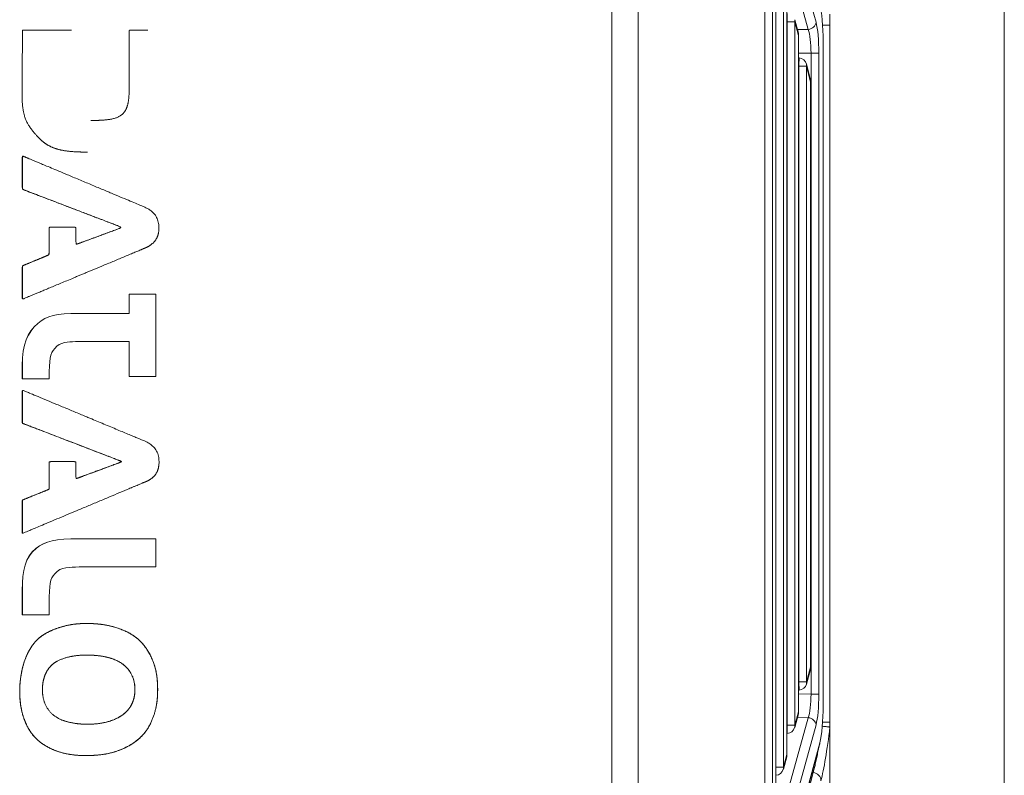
# Model space of a CAD drawing. Header units: millimetres. Extents: x 4 to 836, y 5 to 589.
# Tile 18 of 95: x 228 to 264, y 360 to 388. Entities that reach past the tile are written whole.
import ezdxf

# ---------------------------------------------------------------- set-up
doc = ezdxf.new("R2010")
doc.units = ezdxf.units.MM
doc.layers.add('1', color=7, linetype='Continuous', true_color=0xffffff)

msp = doc.modelspace()

# ---------------------------------------------------------------- linework, layer by layer
at = {"layer": '1', "color": 251, "linetype": 'Continuous', "lineweight": 18}
msp.add_line((263.584, 414.083), (263.584, 292.379), dxfattribs=at)
at = {"layer": '1', "color": 252, "linetype": 'Continuous', "lineweight": 13}
msp.add_line((249.253, 338.098), (249.253, 404.569), dxfattribs=at)
at = {"layer": '1', "color": 27, "linetype": 'Continuous', "lineweight": 18}
for p, q in [((250.218, 404.671), (250.218, 339.182)), ((255.238, 359.264), (255.238, 390.105)), ((255.647, 360.773), (255.647, 388.595)), ((257.218, 387.803), (257.218, 387.405)), ((256.062, 387.106), (255.928, 387.601)), ((257.218, 387.405), (257.218, 361.963)), ((256.073, 362.34), (256.073, 387.028)), ((256.971, 386.799), (256.967, 386.799)), ((256.971, 362.569), (256.971, 386.799)), ((256.087, 386.208), (256.073, 386.209)), ((256.505, 385.402), (256.359, 385.981)), ((256.514, 363.966), (256.514, 385.329)), ((256.358, 363.352), (256.503, 363.887)), ((256.073, 363.13), (256.087, 363.131)), ((256.971, 362.569), (256.967, 362.569)), ((255.928, 361.767), (256.062, 362.262)), ((257.218, 361.963), (257.218, 361.763)), ((257.218, 361.763), (257.218, 358.699)), ((255.647, 361.545), (255.657, 361.546)), ((255.335, 355.597), (256.836, 361.131)), ((255.514, 360.241), (255.637, 360.694))]:
    msp.add_line(p, q, dxfattribs=at)
at = {"layer": '1', "color": 27, "linetype": 'Continuous', "lineweight": 13}
for p, q in [((255.342, 392.429), (256.707, 387.506)), ((256.421, 387.247), (255.056, 392.169)), ((254.837, 358.852), (254.837, 390.516)), ((255.122, 390.516), (255.122, 358.852)), ((255.234, 359.264), (255.234, 390.105)), ((255.521, 389.049), (255.521, 360.319)), ((255.644, 360.773), (255.644, 388.595)), ((255.649, 387.523), (255.647, 387.523)), ((255.649, 387.523), (255.935, 387.523)), ((255.649, 361.845), (255.649, 387.523)), ((256.069, 387.028), (255.935, 387.523)), ((255.935, 387.523), (255.935, 361.845)), ((256.026, 387.239), (256.421, 387.247)), ((256.073, 387.028), (256.069, 387.028)), ((256.069, 362.34), (256.069, 387.028)), ((256.967, 362.569), (256.967, 386.799)), ((256.525, 386.383), (256.073, 386.374)), ((256.525, 362.985), (256.525, 386.383)), ((256.811, 386.383), (256.525, 386.383)), ((256.811, 386.383), (256.811, 362.985)), ((256.079, 385.908), (256.073, 385.909)), ((256.365, 385.908), (256.079, 385.908)), ((256.079, 363.43), (256.079, 385.908)), ((256.51, 385.329), (256.365, 385.908)), ((256.365, 385.908), (256.365, 363.43)), ((256.51, 385.329), (256.514, 385.329)), ((256.51, 363.966), (256.51, 385.329)), ((256.365, 363.43), (256.51, 363.966)), ((256.51, 363.966), (256.514, 363.966)), ((256.073, 363.43), (256.079, 363.43)), ((256.365, 363.43), (256.079, 363.43)), ((256.073, 362.994), (256.525, 362.985)), ((256.811, 362.985), (256.525, 362.985)), ((255.056, 357.199), (256.421, 362.122)), ((255.935, 361.845), (256.069, 362.34)), ((256.421, 362.122), (256.026, 362.13)), ((256.073, 362.34), (256.069, 362.34)), ((256.707, 361.862), (255.342, 356.939)), ((255.647, 361.845), (255.649, 361.845)), ((255.649, 361.845), (255.935, 361.845)), ((255.342, 355.676), (256.843, 361.21)), ((255.521, 360.319), (255.644, 360.773)), ((255.647, 360.773), (255.644, 360.773)), ((255.235, 360.319), (255.521, 360.319)), ((254.971, 353.925), (256.6, 360.117)), ((256.561, 360.118), (256.6, 360.117))]:
    msp.add_line(p, q, dxfattribs=at)
at = {"layer": '1', "color": 7, "linetype": 'Continuous', "lineweight": 18}
for p, q in [((227.741, 382.617), (227.738, 382.617)), ((230.101, 382.769), (230.104, 382.769)), ((227.733, 377.407), (227.737, 377.407)), ((228.288, 376.512), (228.285, 376.512)), ((227.719, 374.486), (227.722, 374.486)), ((227.738, 374.069), (227.735, 374.069)), ((227.728, 368.854), (227.732, 368.854)), ((228.221, 368.3), (228.218, 368.3)), ((227.719, 365.879), (227.722, 365.879)), ((230.071, 365.561), (230.067, 365.561))]:
    msp.add_line(p, q, dxfattribs=at)
at = {"layer": '1', "color": 27, "linetype": 'Continuous', "lineweight": 18}
for centre, start, end in [((255.773, 387.028), 0, 15.1805), ((256.068, 385.908), 14.088, 86.396), ((256.214, 385.329), 0, 14.088), ((256.214, 363.966), 344.8195, 0), ((256.068, 363.43), 273.4613, 344.8195), ((255.773, 362.34), 344.8195, 0), ((255.638, 361.845), 273.4613, 344.8195), ((255.347, 360.773), 344.8195, 0), ((255.224, 360.319), 273.4613, 344.8195)]:
    msp.add_arc(centre, 0.3, start, end, dxfattribs=at)
for centre, major_axis, ratio, start_param, end_param in [((256.718, 386.799), (0, -1.574), 0.158387, 1.570796, 2.613211), ((256.718, 362.569), (0, -1.574), 0.158387, 0.528382, 1.570796), ((256.547, 361.21), (-0.29, 0.079), 0.85566, 3.141577, 3.448662)]:
    msp.add_ellipse(centre, major_axis=major_axis, ratio=ratio, start_param=start_param, end_param=end_param, dxfattribs=at)
at = {"layer": '1', "color": 27, "linetype": 'Continuous', "lineweight": 13}
for centre, major_axis, ratio, start_param, end_param in [((255.638, 387.523), (-0.018, -0.299), 0.034836, 1.572903, 3.141563), ((255.638, 387.523), (0.29, 0.079), 0.85566, 5.976116, 6.283201), ((256.411, 387.506), (0.289, 0.08), 0.860317, 4.513356, 5.971273), ((256.604, 386.378), (-0.001, -1.3), 0.159328, 1.574814, 2.621308), ((255.773, 387.028), (0.29, 0.079), 0.85566, 5.976116, 6.283201), ((256.307, 386.378), (-0.008, -1), 0.217522, 1.577518, 2.624012), ((256.068, 385.908), (-0.019, -0.299), 0.034831, 1.57299, 3.141586), ((256.068, 385.908), (0.291, 0.073), 0.83818, 5.99227, 6.283189), ((256.214, 385.329), (0.291, 0.073), 0.83818, 5.99227, 6.283189), ((256.214, 363.966), (-0.29, 0.079), 0.85566, 3.141577, 3.448662), ((256.068, 363.43), (0.018, -0.299), 0.034836, 0.00003, 1.568689), ((256.068, 363.43), (-0.29, 0.079), 0.85566, 3.141577, 3.448662), ((256.307, 362.99), (-0.008, 1), 0.217522, 3.659173, 4.705668), ((256.604, 362.99), (-0.001, 1.3), 0.159328, 3.661877, 4.708371), ((255.773, 362.34), (-0.29, 0.079), 0.85566, 3.141577, 3.448662), ((256.411, 361.862), (0.289, -0.08), 0.860317, 0.311912, 1.76983), ((255.638, 361.845), (0.018, -0.299), 0.034836, 0.00003, 1.568689), ((255.638, 361.845), (-0.29, 0.079), 0.85566, 3.141577, 3.448662), ((257.034, 361.938), (-0.288, -2.437), 0.082126, 0.528745, 1.512077), ((255.347, 360.773), (-0.29, 0.079), 0.85566, 3.141577, 3.448662), ((255.224, 360.319), (-0.29, 0.079), 0.85566, 3.141577, 3.448662), ((255.224, 360.319), (0.018, -0.299), 0.034836, 0.00003, 1.386562), ((256.59, 359.857), (-0.29, 0.076), 0.860994, 3.304351, 4.89994)]:
    msp.add_ellipse(centre, major_axis=major_axis, ratio=ratio, start_param=start_param, end_param=end_param, dxfattribs=at)
for points, knots in [([(256.928, 387.405), (256.967, 387.405), (257.005, 387.405), (257.075, 387.405), (257.107, 387.405), (257.16, 387.405), (257.182, 387.405), (257.21, 387.405), (257.218, 387.405), (257.218, 387.405)], [0, 0, 0, 0, 0.250066, 0.250066, 0.500132, 0.500132, 0.750197, 0.750197, 1, 1, 1, 1]), ([(256.928, 361.963), (256.967, 361.963), (257.005, 361.963), (257.075, 361.963), (257.107, 361.963), (257.16, 361.963), (257.182, 361.963), (257.21, 361.963), (257.218, 361.963), (257.218, 361.963)], [0, 0, 0, 0, 0.250066, 0.250066, 0.500132, 0.500132, 0.750197, 0.750197, 1, 1, 1, 1]), ([(256.6, 360.117), (256.613, 360.16), (256.64, 360.256), (256.667, 360.367), (256.688, 360.458), (256.695, 360.489), (256.71, 360.553), (256.717, 360.586), (256.738, 360.686), (256.752, 360.757), (256.774, 360.867), (256.781, 360.904), (256.79, 360.952), (256.791, 360.962), (256.793, 360.972)], [0, 0, 0, 0, 0.216088, 0.432175, 0.432175, 0.540219, 0.540219, 0.648263, 0.648263, 0.864351, 0.864351, 0.972395, 0.972395, 1, 1, 1, 1])]:
    msp.add_open_spline(points, degree=3, knots=knots, dxfattribs=at)
at = {"layer": '1', "color": 7, "linetype": 'Continuous', "lineweight": 18}
for points, degree, knots in [([(230.101, 382.769), (230.057, 382.769), (229.901, 382.77), (229.641, 382.776), (229.315, 382.796), (229.03, 382.856), (228.775, 382.947), (228.575, 383.056), (228.32, 383.256), (228.054, 383.594), (227.854, 383.851), (227.728, 384.245), (227.71, 384.764), (227.71, 384.764), (227.71, 385.042), (227.71, 385.042), (227.71, 385.042), (227.713, 385.413), (227.716, 385.728), (227.719, 386.163), (227.723, 386.607), (227.726, 386.897), (227.728, 387.223), (227.728, 387.223), (227.728, 387.223), (228.006, 387.223), (228.26, 387.223), (228.752, 387.223), (229.134, 387.223), (229.363, 387.223), (229.482, 387.223), (229.519, 387.223)], 6, [0, 0, 0, 0, 0, 0, 0, 0.015255, 0.055492, 0.095728, 0.135965, 0.176201, 0.216438, 0.256674, 0.296911, 0.337147, 0.377383, 0.41762, 0.457856, 0.498093, 0.538329, 0.578566, 0.618802, 0.659039, 0.699275, 0.739512, 0.779748, 0.819985, 0.860221, 0.900458, 0.940694, 0.98093, 1, 1, 1, 1, 1, 1, 1]), ([(230.217, 383.921), (230.271, 383.921), (230.424, 383.923), (230.693, 383.931), (231.069, 383.96), (231.348, 384.068), (231.521, 384.269), (231.626, 384.608), (231.626, 385.133), (231.626, 385.205), (231.626, 385.756), (231.626, 386.293), (231.626, 386.751), (231.626, 387.223), (231.626, 387.223), (231.626, 387.223), (231.854, 387.223), (232.055, 387.223), (232.197, 387.223), (232.279, 387.223), (232.308, 387.223)], 6, [0, 0, 0, 0, 0, 0, 0, 0.040128, 0.110725, 0.181322, 0.251919, 0.322517, 0.393114, 0.463711, 0.534308, 0.604905, 0.675502, 0.7461, 0.816697, 0.887294, 0.957891, 1, 1, 1, 1, 1, 1, 1]), ([(229.704, 379.412), (229.708, 379.413), (229.722, 379.414), (229.755, 379.423), (229.834, 379.452), (230.014, 379.519), (230.369, 379.65), (230.741, 379.787), (231.367, 380.018), (231.367, 380.018), (231.367, 380.018), (230.464, 380.363), (229.217, 380.839), (228.198, 381.228), (227.719, 381.411), (227.719, 381.411), (227.719, 381.411), (227.719, 381.727), (227.719, 381.993), (227.719, 382.235), (227.719, 382.469), (227.719, 382.568), (227.719, 382.605), (227.726, 382.615), (227.735, 382.617), (227.739, 382.617)], 8, [0, 0, 0, 0, 0, 0, 0, 0, 0, 0.021478, 0.080031, 0.138584, 0.197137, 0.255689, 0.314242, 0.372795, 0.431348, 0.489901, 0.548454, 0.607007, 0.66556, 0.724113, 0.782665, 0.841218, 0.899771, 0.958324, 1, 1, 1, 1, 1, 1, 1, 1, 1]), ([(227.733, 377.407), (227.73, 377.407), (227.724, 377.409), (227.719, 377.417), (227.719, 377.443), (227.719, 377.512), (227.719, 377.672), (227.719, 377.873), (227.719, 378.21), (227.719, 378.616), (227.719, 378.616), (227.719, 378.616), (228.041, 378.749), (228.31, 378.859), (228.698, 379.019), (228.698, 379.019), (228.698, 379.019), (228.698, 379.471), (228.698, 379.734), (228.698, 380.013), (228.698, 380.027), (228.698, 380.028), (228.805, 380.028), (228.954, 380.028), (229.079, 380.028), (229.158, 380.028), (229.188, 380.028)], 8, [0, 0, 0, 0, 0, 0, 0, 0, 0, 0.03387, 0.088757, 0.143644, 0.198531, 0.253418, 0.308305, 0.363192, 0.418079, 0.472966, 0.527853, 0.58274, 0.637627, 0.692514, 0.747401, 0.802288, 0.857175, 0.912062, 0.966949, 1, 1, 1, 1, 1, 1, 1, 1, 1]), ([(231.893, 377.588), (231.737, 377.588), (231.617, 377.588), (231.617, 377.588), (231.617, 377.588), (231.617, 376.877), (231.617, 376.877)], 3, [0, 0, 0, 0, 0.259628, 0.259628, 0.259628, 1, 1, 1, 1]), ([(232.141, 374.572), (232.375, 374.572), (232.598, 374.572), (232.598, 374.572), (232.598, 374.572), (232.598, 377.588), (232.598, 377.588), (232.598, 377.588), (232.186, 377.588), (231.896, 377.588)], 3, [0, 0, 0, 0, 0.224701, 0.224701, 0.224701, 0.694771, 0.694771, 0.694771, 1, 1, 1, 1]), ([(231.617, 376.877), (231.617, 376.877), (229.793, 376.877), (229.793, 376.877), (228.938, 376.877), (228.621, 376.8), (228.285, 376.512)], 3, [0, 0, 0, 0, 0.5, 0.5, 0.5, 1, 1, 1, 1]), ([(231.619, 376.877), (231.619, 376.877), (229.795, 376.877), (229.795, 376.877), (228.941, 376.877), (228.624, 376.8), (228.288, 376.512)], 3, [0, 0, 0, 0, 0.5, 0.5, 0.5, 1, 1, 1, 1]), ([(228.285, 376.512), (227.901, 376.205), (227.719, 375.734), (227.719, 374.995), (227.719, 374.995), (227.719, 374.639), (227.719, 374.639), (227.719, 374.486), (227.719, 374.486)], 3, [0, 0, 0, 0, 0.333333, 0.333333, 0.333333, 0.666667, 0.666667, 1, 1, 1, 1]), ([(229.663, 375.849), (229.706, 375.849), (229.749, 375.849), (229.793, 375.849), (229.793, 375.849), (231.617, 375.849), (231.617, 375.849), (231.617, 375.849), (231.617, 374.572), (231.617, 374.572), (231.617, 374.572), (231.883, 374.572), (232.138, 374.572)], 3, [0, 0, 0, 0, 0.048246, 0.048246, 0.048246, 0.425629, 0.425629, 0.425629, 0.803012, 0.803012, 0.803012, 1, 1, 1, 1]), ([(229.692, 370.855), (229.698, 370.855), (229.714, 370.859), (229.759, 370.875), (229.881, 370.92), (230.215, 371.044), (230.946, 371.314), (231.367, 371.469), (231.367, 371.469), (231.367, 371.469), (230.807, 371.685), (229.641, 372.133), (228.709, 372.491), (227.942, 372.786), (227.719, 372.872), (227.719, 372.872), (227.719, 372.872), (227.719, 373.1), (227.719, 373.686), (227.719, 373.948), (227.719, 374.035), (227.719, 374.063), (227.727, 374.069), (227.735, 374.069), (227.735, 374.069)], 7, [0, 0, 0, 0, 0, 0, 0, 0, 0.049521, 0.10871, 0.167899, 0.227089, 0.286278, 0.345467, 0.404656, 0.463846, 0.523035, 0.582224, 0.641413, 0.700602, 0.759792, 0.818981, 0.87817, 0.937359, 0.996549, 1, 1, 1, 1, 1, 1, 1, 1]), ([(227.728, 368.854), (227.728, 368.854), (227.723, 368.855), (227.719, 368.86), (227.719, 368.88), (227.719, 368.944), (227.719, 369.14), (227.719, 369.449), (227.719, 369.804), (227.719, 370.067), (227.719, 370.067), (227.719, 370.067), (228.266, 370.287), (228.698, 370.461), (228.698, 370.461), (228.698, 370.461), (228.698, 370.696), (228.698, 371.217), (228.698, 371.469), (228.698, 371.469), (228.698, 371.469), (228.871, 371.469), (229.051, 371.469), (229.177, 371.469), (229.241, 371.469), (229.247, 371.469)], 7, [0, 0, 0, 0, 0, 0, 0, 0, 0.010591, 0.068429, 0.126266, 0.184103, 0.24194, 0.299777, 0.357614, 0.415451, 0.473288, 0.531125, 0.588963, 0.6468, 0.704637, 0.762474, 0.820311, 0.878148, 0.935985, 0.993822, 1, 1, 1, 1, 1, 1, 1, 1]), ([(232.596, 368.655), (232.596, 368.655), (229.793, 368.655), (229.793, 368.655), (228.938, 368.655), (228.554, 368.578), (228.218, 368.3)], 3, [0, 0, 0, 0, 0.5, 0.5, 0.5, 1, 1, 1, 1]), ([(232.598, 368.655), (232.598, 368.655), (229.795, 368.655), (229.795, 368.655), (228.941, 368.655), (228.557, 368.578), (228.221, 368.3)], 3, [0, 0, 0, 0, 0.5, 0.5, 0.5, 1, 1, 1, 1]), ([(228.902, 367.377), (229.142, 367.646), (229.453, 367.602), (229.795, 367.627), (229.795, 367.627), (232.598, 367.627), (232.598, 367.627), (232.598, 367.627), (232.598, 368.655), (232.598, 368.655)], 3, [0, 0, 0, 0, 0.333333, 0.333333, 0.333333, 0.666667, 0.666667, 0.666667, 1, 1, 1, 1]), ([(228.218, 368.3), (227.824, 367.983), (227.719, 367.512), (227.719, 366.782), (227.719, 366.782), (227.719, 366.417), (227.719, 366.417), (227.719, 365.879), (227.719, 365.879)], 3, [0, 0, 0, 0, 0.333333, 0.333333, 0.333333, 0.666667, 0.666667, 1, 1, 1, 1]), ([(230.067, 365.561), (230.045, 365.561), (229.973, 365.56), (229.857, 365.558), (229.687, 365.549), (229.407, 365.517), (228.982, 365.406), (228.513, 365.202), (228.237, 364.967), (228.103, 364.784), (227.95, 364.583), (227.71, 364.065), (227.623, 363.417), (227.623, 363.083), (227.623, 362.919), (227.647, 362.516), (227.764, 362.047), (227.971, 361.631), (228.211, 361.332), (228.573, 361.05), (229.13, 360.809), (229.678, 360.74), (230.032, 360.74), (230.032, 360.74), (230.032, 360.74), (230.032, 360.74), (230.032, 360.74), (230.055, 360.74), (230.075, 360.74)], 6, [0, 0, 0, 0, 0, 0, 0, 0.019964, 0.064511, 0.109058, 0.153605, 0.198152, 0.242699, 0.287247, 0.331794, 0.376341, 0.420888, 0.465435, 0.509982, 0.554529, 0.599076, 0.643623, 0.68817, 0.732717, 0.777265, 0.821812, 0.866359, 0.910906, 0.955453, 1, 1, 1, 1, 1, 1, 1]), ([(230.075, 360.74), (230.094, 360.74), (230.149, 360.741), (230.293, 360.743), (230.652, 360.757), (231.188, 360.843), (231.842, 361.188), (232.202, 361.528), (232.428, 361.905), (232.61, 362.407), (232.663, 362.821), (232.663, 363.151), (232.663, 363.548), (232.581, 364.072), (232.309, 364.631), (231.97, 365.031), (231.532, 365.304), (231.026, 365.467), (230.691, 365.524), (230.486, 365.544), (230.37, 365.552), (230.321, 365.554)], 6, [0, 0, 0, 0, 0, 0, 0, 0.063355, 0.12671, 0.190066, 0.253421, 0.316776, 0.380131, 0.443486, 0.506841, 0.570197, 0.633552, 0.696907, 0.760262, 0.823617, 0.886972, 0.950328, 1, 1, 1, 1, 1, 1, 1]), ([(230.075, 364.407), (230.078, 364.407), (230.114, 364.407), (230.184, 364.406), (230.29, 364.404), (230.434, 364.396), (230.627, 364.378), (230.888, 364.332), (231.217, 364.225), (231.463, 364.082), (231.752, 363.754), (231.837, 363.424), (231.837, 363.141), (231.837, 362.977), (231.798, 362.714), (231.631, 362.391), (231.367, 362.145), (230.896, 361.938), (230.481, 361.888), (230.214, 361.883), (230.138, 361.883), (230.118, 361.883), (230.112, 361.883), (230.11, 361.883), (230.11, 361.883), (230.109, 361.883), (230.109, 361.883)], 9, [0, 0, 0, 0, 0, 0, 0, 0, 0, 0, 0.004799, 0.066726, 0.128653, 0.190579, 0.252506, 0.314433, 0.376359, 0.438286, 0.500213, 0.56214, 0.624066, 0.685993, 0.74792, 0.809846, 0.871773, 0.9337, 0.995626, 1, 1, 1, 1, 1, 1, 1, 1, 1, 1])]:
    msp.add_open_spline(points, degree=degree, knots=knots, dxfattribs=at)
for points, degree in [([(232.227, 379.276), (232.224, 379.275), (232.215, 379.271), (232.188, 379.26), (232.108, 379.226), (231.851, 379.119), (231.124, 378.816), (230.687, 378.633), (229.946, 378.324), (229.135, 377.986), (228.379, 377.67), (228.028, 377.524), (227.722, 377.396), (227.722, 377.396), (227.722, 377.396), (227.722, 377.619), (227.722, 377.856), (227.722, 378.21), (227.722, 378.616), (227.722, 378.616), (227.722, 378.616), (228.044, 378.749), (228.312, 378.859), (228.701, 379.019), (228.701, 379.019), (228.701, 379.019), (228.701, 379.471), (228.701, 379.734), (228.701, 380.028), (228.701, 380.028), (228.701, 380.028), (229.103, 380.028), (229.68, 380.028), (229.68, 380.028), (229.68, 380.028), (229.68, 379.779), (229.68, 379.394), (229.68, 379.394), (229.68, 379.394), (230.244, 379.602), (230.69, 379.767), (231.37, 380.018), (231.37, 380.018), (231.37, 380.018), (230.467, 380.363), (229.22, 380.839), (228.201, 381.228), (227.722, 381.411), (227.722, 381.411), (227.722, 381.411), (227.722, 381.727), (227.722, 382.003), (227.722, 382.292), (227.722, 382.631), (227.722, 382.631), (227.722, 382.631), (228.063, 382.488), (228.223, 382.421), (228.73, 382.208), (229.678, 381.812), (230.816, 381.334), (231.486, 381.054), (232.215, 380.748), (232.234, 380.74), (232.503, 380.623), (232.723, 380.345), (232.723, 379.999), (232.723, 379.673), (232.522, 379.404), (232.234, 379.279), (232.234, 379.279), (232.234, 379.279), (232.234, 379.279), (232.234, 379.279), (232.234, 379.279), (232.23, 379.277), (232.227, 379.276)], 8), ([(231.619, 376.877), (231.617, 376.877)], 1), ([(228.902, 375.6), (229.119, 375.842), (229.376, 375.849), (229.666, 375.849)], 3), ([(232.222, 370.735), (232.217, 370.732), (232.2, 370.725), (232.154, 370.706), (232.014, 370.647), (231.59, 370.47), (230.563, 370.039), (229.536, 369.608), (228.615, 369.222), (227.93, 368.935), (227.722, 368.847), (227.722, 368.847), (227.722, 368.847), (227.722, 369.099), (227.722, 369.449), (227.722, 369.804), (227.722, 370.067), (227.722, 370.067), (227.722, 370.067), (228.269, 370.287), (228.701, 370.461), (228.701, 370.461), (228.701, 370.461), (228.701, 370.696), (228.701, 371.217), (228.701, 371.469), (228.701, 371.469), (228.701, 371.469), (229.224, 371.469), (229.68, 371.469), (229.68, 371.469), (229.68, 371.469), (229.68, 371.182), (229.68, 370.845), (229.68, 370.845), (229.68, 370.845), (230.049, 370.981), (230.939, 371.31), (231.37, 371.469), (231.37, 371.469), (231.37, 371.469), (230.809, 371.685), (229.644, 372.133), (228.712, 372.491), (227.945, 372.786), (227.722, 372.872), (227.722, 372.872), (227.722, 372.872), (227.722, 373.1), (227.722, 373.777), (227.722, 374.082), (227.722, 374.082), (227.722, 374.082), (228.263, 373.856), (229.411, 373.378), (230.213, 373.043), (231.092, 372.677), (231.901, 372.34), (232.215, 372.209), (232.215, 372.209), (232.503, 372.084), (232.723, 371.796), (232.723, 371.46), (232.723, 371.133), (232.522, 370.855), (232.234, 370.739), (232.234, 370.739), (232.234, 370.739), (232.234, 370.739), (232.234, 370.739), (232.234, 370.739), (232.228, 370.737), (232.222, 370.735)], 7), ([(232.598, 368.655), (232.596, 368.655)], 1), ([(230.077, 360.74), (230.097, 360.74), (230.152, 360.741), (230.296, 360.743), (230.655, 360.757), (231.191, 360.843), (231.845, 361.188), (232.205, 361.528), (232.43, 361.905), (232.612, 362.407), (232.666, 362.821), (232.666, 363.151), (232.666, 363.548), (232.584, 364.072), (232.311, 364.631), (231.973, 365.031), (231.518, 365.315), (230.875, 365.515), (230.39, 365.562), (230.064, 365.562), (229.819, 365.562), (229.453, 365.528), (228.985, 365.406), (228.516, 365.202), (228.24, 364.967), (228.106, 364.784), (227.953, 364.583), (227.713, 364.065), (227.626, 363.417), (227.626, 363.083), (227.626, 362.919), (227.65, 362.516), (227.767, 362.047), (227.974, 361.631), (228.214, 361.332), (228.576, 361.05), (229.133, 360.809), (229.681, 360.74), (230.035, 360.74), (230.035, 360.74), (230.035, 360.74), (230.035, 360.74), (230.035, 360.74), (230.058, 360.74), (230.077, 360.74)], 6), ([(230.043, 361.883), (230.031, 361.884), (230.003, 361.884), (229.952, 361.886), (229.863, 361.89), (229.72, 361.9), (229.513, 361.927), (229.215, 361.992), (228.944, 362.101), (228.683, 362.323), (228.499, 362.64), (228.452, 362.939), (228.452, 363.141), (228.452, 363.283), (228.479, 363.549), (228.58, 363.799), (228.71, 363.983), (228.881, 364.15), (229.107, 364.266), (229.501, 364.381), (229.801, 364.412), (230.102, 364.409), (230.39, 364.409), (230.754, 364.375), (231.192, 364.241), (231.466, 364.082), (231.755, 363.754), (231.84, 363.424), (231.84, 363.141), (231.84, 362.977), (231.8, 362.714), (231.634, 362.391), (231.37, 362.145), (230.899, 361.938), (230.436, 361.883), (230.112, 361.883), (230.112, 361.883), (230.112, 361.883), (230.112, 361.883), (230.112, 361.883), (230.098, 361.883), (230.076, 361.883), (230.055, 361.883), (230.043, 361.883)], 9)]:
    msp.add_open_spline(points, degree=degree, dxfattribs=at)
at = {"layer": '1', "color": 7, "linetype": 'Continuous', "lineweight": 13}
for points, knots in [([(231.896, 377.588), (231.74, 377.588), (231.619, 377.588), (231.619, 377.588), (231.619, 377.588), (231.619, 376.877), (231.619, 376.877)], [0, 0, 0, 0, 0.259628, 0.259628, 0.259628, 1, 1, 1, 1]), ([(228.288, 376.512), (227.904, 376.205), (227.722, 375.734), (227.722, 374.995), (227.722, 374.995), (227.722, 374.639), (227.722, 374.639), (227.722, 374.486), (227.722, 374.486), (227.722, 374.486), (228.701, 374.486), (228.701, 374.486), (228.701, 374.486), (228.701, 374.524), (228.701, 374.524), (228.701, 375.196), (228.739, 375.417), (228.902, 375.6)], [0, 0, 0, 0, 0.166667, 0.166667, 0.166667, 0.333333, 0.333333, 0.5, 0.5, 0.5, 0.666667, 0.666667, 0.666667, 0.833333, 0.833333, 0.833333, 1, 1, 1, 1]), ([(229.666, 375.849), (229.708, 375.849), (229.752, 375.849), (229.795, 375.849), (229.795, 375.849), (231.619, 375.849), (231.619, 375.849), (231.619, 375.849), (231.619, 374.572), (231.619, 374.572), (231.619, 374.572), (231.886, 374.572), (232.141, 374.572)], [0, 0, 0, 0, 0.048246, 0.048246, 0.048246, 0.425629, 0.425629, 0.425629, 0.803012, 0.803012, 0.803012, 1, 1, 1, 1]), ([(228.221, 368.3), (227.827, 367.983), (227.722, 367.512), (227.722, 366.782), (227.722, 366.782), (227.722, 366.417), (227.722, 366.417), (227.722, 365.879), (227.722, 365.879), (227.722, 365.879), (228.701, 365.879), (228.701, 365.879), (228.701, 365.879), (228.701, 366.301), (228.701, 366.301), (228.701, 366.984), (228.739, 367.195), (228.902, 367.377)], [0, 0, 0, 0, 0.166667, 0.166667, 0.166667, 0.333333, 0.333333, 0.5, 0.5, 0.5, 0.666667, 0.666667, 0.666667, 0.833333, 0.833333, 0.833333, 1, 1, 1, 1])]:
    msp.add_open_spline(points, degree=3, knots=knots, dxfattribs=at)
at = {"layer": '1', "color": 27, "linetype": 'Continuous', "lineweight": 18}
for points, knots in [([(256.928, 361.81), (256.947, 361.809), (256.965, 361.807), (257.001, 361.805), (257.018, 361.803), (257.052, 361.8), (257.068, 361.798), (257.098, 361.795), (257.113, 361.793), (257.132, 361.791), (257.139, 361.79), (257.151, 361.788), (257.156, 361.787), (257.172, 361.785), (257.182, 361.783), (257.193, 361.78), (257.197, 361.779), (257.203, 361.778), (257.206, 361.777), (257.213, 361.775), (257.216, 361.773), (257.217, 361.772)], [0, 0, 0, 0, 0.125, 0.125, 0.25, 0.25, 0.375, 0.375, 0.5, 0.5, 0.5625, 0.5625, 0.625, 0.625, 0.75, 0.75, 0.8125, 0.8125, 0.875, 0.875, 1, 1, 1, 1]), ([(257.218, 361.763), (257.218, 361.766), (257.218, 361.768), (257.218, 361.77), (257.217, 361.771), (257.217, 361.772)], [0, 0, 0, 0, 0.5, 0.5, 1, 1, 1, 1])]:
    msp.add_open_spline(points, degree=3, knots=knots, dxfattribs=at)

doc.saveas('drawing.dxf')
